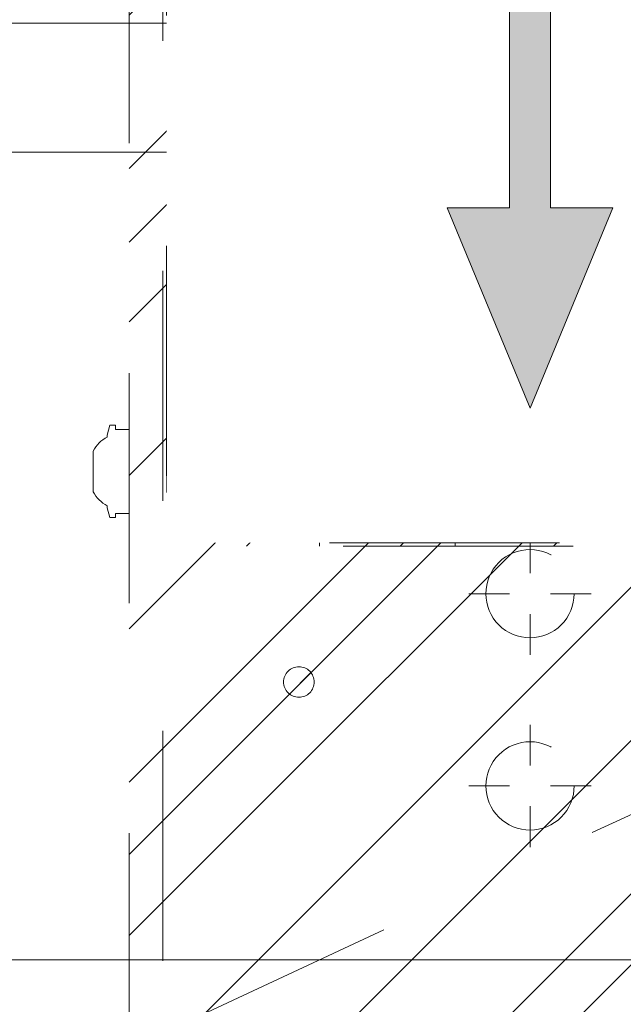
# Model space of a CAD drawing. Header units: inches. Extents: x -467 to -298, y -222 to 20.
# Tile 42 of 57: x -346.41 to -342.91, y 4.68 to 10.39. Entities that reach past the tile are written whole.
import ezdxf

# ---------------------------------------------------------------- set-up
doc = ezdxf.new("R2010")
doc.units = ezdxf.units.IN
doc.header["$LTSCALE"] = 32
doc.header["$MEASUREMENT"] = 0
doc.header["$PDMODE"] = 1
doc.header["$PDSIZE"] = -2
doc.linetypes.add('Dash Style-1', pattern=[0.083328, 0.041656, -0.041672])
for name, color, linetype, lineweight in [('Black', 7, 'Continuous', 18), ('DashLine', 7, 'Dash Style-1', 13), ('DashLineFill', 7, 'Dash Style-1', 13), ('Drawing', 7, 'Continuous', 18), ('Leg_Locator', 7, 'Continuous', 13), ('Metal-DeskStructure', 7, 'Continuous', 13), ('None', 7, 'Continuous', 18), ('SolidLine', 7, 'Continuous', 15)]:
    doc.layers.add(name, color=color, linetype=linetype, lineweight=lineweight)
pattern_1 = [(45, (0, 0), (-1.61301565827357, 1.935715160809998), []), (45, (-1.0608, 1.0608), (-0.4723460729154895, 0.4167612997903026), [])]

# ---------------------------------------------------------------- blocks, each defined once
blk = doc.blocks.new('Group-19')
at = {"layer": 'DashLine'}
blk.add_line((53.85826771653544, -8.858267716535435), (37.69458946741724, -16.39551466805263), dxfattribs=at)
at = {"layer": 'SolidLine', "flags": 128}
blk.add_lwpolyline([(36.0236220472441, -8.11023622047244), (53.85826771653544, -8.11023622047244), (53.85826771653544, -8.858267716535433), (36.0236220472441, -8.858267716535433)], close=True, dxfattribs=at)
blk = doc.blocks.new('Group-20')
at = {"layer": 'None'}
blk.add_blockref('Group-19', (0, 0), dxfattribs=at)
blk = doc.blocks.new('SL Utility Cabinet (2D)')
at = {"layer": 'None'}
blk.add_blockref('Group-20', (0, 0), dxfattribs=at)
at = {"layer": 'Drawing', "color": 0, "flags": 1}
for tag in ['Tag', 'Catalog', 'Option1', 'Option2', 'Option3', 'Option4', 'Option5', 'Option6', 'Option7', 'Option8', 'Option9', 'Option10', 'Option11', 'Option12', 'Custom', 'FinishGroup', 'Discount', 'Item2', 'Item3', 'Item6', 'Item9', 'Item10', 'Item12', 'Item13', 'Item16', 'Item19', 'Item20', 'Item21', 'Item22', 'Item23', 'Item24', 'Item25', 'Item8', 'Item18', 'Item1', 'Item4', 'Item5', 'Item7', 'Item11', 'Item14', 'Item15', 'Item17']:
    blk.add_attdef(tag, (-29.03280191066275, 17.05833678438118), '', height=0.007086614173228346, dxfattribs=at)
blk = doc.blocks.new('Group-35')
at = {"layer": 'DashLineFill', "linetype": 'Continuous', "lineweight": 13}
h = blk.add_hatch(dxfattribs=at)
h.set_pattern_fill('Steel', color=253, style=0, pattern_type=2)
h.set_pattern_definition(pattern_1)
h.paths.add_polyline_path([(-2.066929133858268, 1.397637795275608), (2.066929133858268, 1.397637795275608), (2.066929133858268, 0.1377952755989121), (2.106299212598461, 0.1377952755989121), (2.106299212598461, -0.1377952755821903), (2.066929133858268, -0.1377952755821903), (2.066929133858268, -5.275590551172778), (2.106299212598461, -5.275590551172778), (2.106299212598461, -5.55118110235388), (2.066929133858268, -5.55118110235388), (2.066929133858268, -5.82677165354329), (-2.066929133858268, -5.82677165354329), (-2.066929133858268, -5.55118110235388), (-2.106299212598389, -5.55118110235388), (-2.106299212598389, -5.275590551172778), (-2.066929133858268, -5.275590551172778), (-2.066929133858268, -0.1377952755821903), (-2.106299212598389, -0.1377952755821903), (-2.106299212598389, 0.1377952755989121), (-2.066929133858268, 0.1377952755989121)])
at = {"layer": 'DashLineFill', "flags": 128}
blk.add_lwpolyline([(-2.066929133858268, 1.397637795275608), (2.066929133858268, 1.397637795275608), (2.066929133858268, 0.1377952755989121), (2.106299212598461, 0.1377952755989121), (2.106299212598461, -0.1377952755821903), (2.066929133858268, -0.1377952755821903), (2.066929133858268, -5.275590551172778), (2.106299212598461, -5.275590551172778), (2.106299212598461, -5.55118110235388), (2.066929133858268, -5.55118110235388), (2.066929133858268, -5.82677165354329), (-2.066929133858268, -5.82677165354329), (-2.066929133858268, -5.55118110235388), (-2.106299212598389, -5.55118110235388), (-2.106299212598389, -5.275590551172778), (-2.066929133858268, -5.275590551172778), (-2.066929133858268, -0.1377952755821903), (-2.106299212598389, -0.1377952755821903), (-2.106299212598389, 0.1377952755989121), (-2.066929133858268, 0.1377952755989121)], close=True, dxfattribs=at)
at = {"layer": 'SolidLine', "flags": 128}
blk.add_lwpolyline([(-1.220472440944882, -5.826771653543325), (-1.220472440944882, -5.182588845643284), (-0.4330708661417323, -5.182588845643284), (-0.4330708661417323, -5.826771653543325)], dxfattribs=at)
blk = doc.blocks.new('TL14_upper_leg (2D)')
at = {"layer": 'SolidLine', "flags": 128}
blk.add_lwpolyline([(-2.322834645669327, -5.150007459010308), (-2.401574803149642, -5.150007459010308), (-2.401574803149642, -5.125984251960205), (-2.434055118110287, -5.125984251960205), (-2.4493110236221, -5.182920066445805), (-2.4493110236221, -5.194495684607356, 0.1579749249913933), (-2.531479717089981, -5.27563011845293), (-2.531479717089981, -5.511771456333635, 0.1560270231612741), (-2.4493110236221, -5.592846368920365), (-2.4493110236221, -5.60448150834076), (-2.434055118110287, -5.66141732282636), (-2.401574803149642, -5.66141732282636), (-2.401574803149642, -5.637394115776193), (-2.322834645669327, -5.637394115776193)], format="xyb", close=True, dxfattribs=at)
at = {"layer": 'DashLine', "color": 7}
blk.add_blockref('Group-35', (0, 0), dxfattribs=at)
blk = doc.blocks.new('Group-37')
at = {"layer": 'DashLine'}
for p, q in [((0.0001991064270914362, -0.9960629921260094), (0.0001991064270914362, -0.7598425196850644)), ((-0.117911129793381, -1.114173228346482), (-0.3541316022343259, -1.114173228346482)), ((0.1183093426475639, -1.114173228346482), (0.3545298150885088, -1.114173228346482)), ((0.0001991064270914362, -1.232283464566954), (0.0001991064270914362, -1.468503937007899))]:
    blk.add_line(p, q, dxfattribs=at)
at = {"layer": 'DashLine', "flags": 128}
blk.add_lwpolyline([(-0.2557064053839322, -1.114173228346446), (-0.2544741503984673, -1.089090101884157), (-0.2507892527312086, -1.064248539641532), (-0.2446871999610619, -1.039887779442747), (-0.236226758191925, -1.016242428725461), (-0.2254894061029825, -0.9935402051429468), (-0.2125785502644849, -0.971999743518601), (-0.1976185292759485, -0.9518284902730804), (-0.1807534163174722, -0.9332207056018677), (-0.1621456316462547, -0.9163555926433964), (-0.1419743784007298, -0.9013955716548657), (-0.1204339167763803, -0.8884847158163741), (-0.09773169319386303, -0.8777473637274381), (-0.0740863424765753, -0.8692869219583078), (-0.04972558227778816, -0.8631848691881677), (-0.02488402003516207, -0.8594999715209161), (0.000199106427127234, -0.8582677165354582), (0.02528223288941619, -0.8594999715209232), (0.05012379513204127, -0.8631848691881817), (0.0744845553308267, -0.8692869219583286), (0.09812990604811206, -0.8777473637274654), (0.1208321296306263, -0.8884847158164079), (0.1423725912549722, -0.9013955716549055), (0.1625438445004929, -0.9163555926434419), (0.1811516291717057, -0.9332207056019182), (0.1980167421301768, -0.9518284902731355), (0.2129767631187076, -0.9719997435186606), (0.2258876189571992, -0.9935402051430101), (0.2366249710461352, -1.016242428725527), (0.2450854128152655, -1.039887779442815), (0.2511874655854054, -1.064248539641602), (0.2548723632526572, -1.089090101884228), (0.2561046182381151, -1.114173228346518), (0.2548723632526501, -1.139256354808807), (0.2511874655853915, -1.164097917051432), (0.2450854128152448, -1.188458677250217), (0.2366249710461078, -1.212104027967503), (0.2258876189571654, -1.234806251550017), (0.2129767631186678, -1.256346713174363), (0.1980167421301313, -1.276517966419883), (0.1811516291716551, -1.295125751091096), (0.1625438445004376, -1.311990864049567), (0.1423725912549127, -1.326950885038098), (0.1208321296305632, -1.339861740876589), (0.0981299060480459, -1.350599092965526), (0.07448455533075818, -1.359059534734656), (0.05012379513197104, -1.365161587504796), (0.02528223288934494, -1.368846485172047), (0.0001991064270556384, -1.370078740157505), (-0.02488402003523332, -1.368846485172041), (-0.04972558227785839, -1.365161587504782), (-0.07408634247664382, -1.359059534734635), (-0.09773169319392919, -1.350599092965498), (-0.1204339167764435, -1.339861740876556), (-0.1419743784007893, -1.326950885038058), (-0.1621456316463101, -1.311990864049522), (-0.1807534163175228, -1.295125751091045), (-0.1976185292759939, -1.276517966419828), (-0.2125785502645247, -1.256346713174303), (-0.2254894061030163, -1.234806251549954), (-0.2362267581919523, -1.212104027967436), (-0.2446871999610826, -1.188458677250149), (-0.2507892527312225, -1.164097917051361), (-0.2544741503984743, -1.139256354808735)], close=True, dxfattribs=at)
blk = doc.blocks.new('Group-38')
at = {"layer": 'DashLine'}
for p, q in [((0, 0.1181102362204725), (0, 0.3543307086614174)), ((-0.1181102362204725, 0), (-0.3543307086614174, 0)), ((0.1181102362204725, 0), (0.3543307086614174, 0)), ((0, -0.1181102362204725), (0, -0.3543307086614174))]:
    blk.add_line(p, q, dxfattribs=at)
at = {"layer": 'DashLine', "flags": 128}
blk.add_lwpolyline([(-0.2559055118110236, 1.780109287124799e-14), (-0.2546732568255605, 0.02508312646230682), (-0.2509883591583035, 0.04992468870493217), (-0.2448863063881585, 0.07428544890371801), (-0.2364258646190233, 0.09793079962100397), (-0.2256885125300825, 0.120633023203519), (-0.2127776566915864, 0.1421734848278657), (-0.1978176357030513, 0.1623447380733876), (-0.1809525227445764, 0.1809525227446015), (-0.1623447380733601, 0.1978176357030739), (-0.1421734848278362, 0.2127776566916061), (-0.1206330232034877, 0.2256885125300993), (-0.09793079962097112, 0.2364258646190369), (-0.07428544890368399, 0.2448863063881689), (-0.04992468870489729, 0.2509883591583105), (-0.02508312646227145, 0.254673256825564), (1.786716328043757e-14, 0.2559055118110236), (0.02508312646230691, 0.2546732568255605), (0.04992468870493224, 0.2509883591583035), (0.07428544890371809, 0.2448863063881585), (0.09793079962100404, 0.2364258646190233), (0.1206330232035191, 0.2256885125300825), (0.1421734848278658, 0.2127776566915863), (0.1623447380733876, 0.1978176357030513), (0.1809525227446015, 0.1809525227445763), (0.1978176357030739, 0.1623447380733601), (0.2127776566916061, 0.1421734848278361), (0.2256885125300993, 0.1206330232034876), (0.2364258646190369, 0.09793079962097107), (0.2448863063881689, 0.07428544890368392), (0.2509883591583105, 0.04992468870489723), (0.254673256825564, 0.02508312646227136), (0.2559055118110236, -1.785791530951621e-14), (0.2546732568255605, -0.02508312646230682), (0.2509883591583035, -0.04992468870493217), (0.2448863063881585, -0.07428544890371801), (0.2364258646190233, -0.09793079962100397), (0.2256885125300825, -0.120633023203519), (0.2127776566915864, -0.1421734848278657), (0.1978176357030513, -0.1623447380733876), (0.1809525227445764, -0.1809525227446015), (0.1623447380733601, -0.1978176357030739), (0.1421734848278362, -0.2127776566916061), (0.1206330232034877, -0.2256885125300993), (0.09793079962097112, -0.2364258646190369), (0.07428544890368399, -0.2448863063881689), (0.04992468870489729, -0.2509883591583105), (0.02508312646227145, -0.254673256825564), (-1.777195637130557e-14, -0.2559055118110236), (-0.02508312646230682, -0.2546732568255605), (-0.04992468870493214, -0.2509883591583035), (-0.07428544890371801, -0.2448863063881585), (-0.09793079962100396, -0.2364258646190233), (-0.120633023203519, -0.2256885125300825), (-0.1421734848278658, -0.2127776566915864), (-0.1623447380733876, -0.1978176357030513), (-0.1809525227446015, -0.1809525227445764), (-0.1978176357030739, -0.1623447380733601), (-0.2127776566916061, -0.1421734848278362), (-0.2256885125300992, -0.1206330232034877), (-0.2364258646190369, -0.09793079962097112), (-0.2448863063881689, -0.07428544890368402), (-0.2509883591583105, -0.04992468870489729), (-0.254673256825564, -0.02508312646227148)], close=True, dxfattribs=at)
blk = doc.blocks.new('Group-39')
at = {"layer": 'DashLine'}
for p, q in [((-0.0001991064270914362, 1.232283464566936), (-0.0001991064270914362, 1.468503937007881)), ((-0.1183093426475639, 1.114173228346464), (-0.3545298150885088, 1.114173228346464)), ((0.117911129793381, 1.114173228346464), (0.3541316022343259, 1.114173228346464)), ((-0.0001991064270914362, 0.9960629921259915), (-0.0001991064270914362, 0.7598425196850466))]:
    blk.add_line(p, q, dxfattribs=at)
at = {"layer": 'DashLine', "flags": 128}
blk.add_lwpolyline([(-0.2561046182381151, 1.1141732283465), (-0.2548723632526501, 1.139256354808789), (-0.2511874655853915, 1.164097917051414), (-0.2450854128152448, 1.188458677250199), (-0.2366249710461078, 1.212104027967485), (-0.2258876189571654, 1.234806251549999), (-0.2129767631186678, 1.256346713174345), (-0.1980167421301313, 1.276517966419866), (-0.1811516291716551, 1.295125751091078), (-0.1625438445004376, 1.311990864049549), (-0.1423725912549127, 1.32695088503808), (-0.1208321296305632, 1.339861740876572), (-0.0981299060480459, 1.350599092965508), (-0.07448455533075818, 1.359059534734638), (-0.05012379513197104, 1.365161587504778), (-0.02528223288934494, 1.368846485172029), (-0.0001991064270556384, 1.370078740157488), (0.02488402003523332, 1.368846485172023), (0.04972558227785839, 1.365161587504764), (0.07408634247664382, 1.359059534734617), (0.09773169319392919, 1.35059909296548), (0.1204339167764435, 1.339861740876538), (0.1419743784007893, 1.32695088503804), (0.1621456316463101, 1.311990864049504), (0.1807534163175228, 1.295125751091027), (0.1976185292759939, 1.27651796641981), (0.2125785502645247, 1.256346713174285), (0.2254894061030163, 1.234806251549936), (0.2362267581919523, 1.212104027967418), (0.2446871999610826, 1.188458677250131), (0.2507892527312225, 1.164097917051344), (0.2544741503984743, 1.139256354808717), (0.2557064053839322, 1.114173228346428), (0.2544741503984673, 1.089090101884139), (0.2507892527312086, 1.064248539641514), (0.2446871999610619, 1.039887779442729), (0.236226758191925, 1.016242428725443), (0.2254894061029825, 0.993540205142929), (0.2125785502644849, 0.9719997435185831), (0.1976185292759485, 0.9518284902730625), (0.1807534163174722, 0.9332207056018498), (0.1621456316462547, 0.9163555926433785), (0.1419743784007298, 0.9013955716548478), (0.1204339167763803, 0.8884847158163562), (0.09773169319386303, 0.8777473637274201), (0.0740863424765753, 0.8692869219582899), (0.04972558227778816, 0.8631848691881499), (0.02488402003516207, 0.8594999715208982), (-0.000199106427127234, 0.8582677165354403), (-0.02528223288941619, 0.8594999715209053), (-0.05012379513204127, 0.8631848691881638), (-0.0744845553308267, 0.8692869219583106), (-0.09812990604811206, 0.8777473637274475), (-0.1208321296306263, 0.88848471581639), (-0.1423725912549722, 0.9013955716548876), (-0.1625438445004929, 0.9163555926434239), (-0.1811516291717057, 0.9332207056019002), (-0.1980167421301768, 0.9518284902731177), (-0.2129767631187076, 0.9719997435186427), (-0.2258876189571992, 0.9935402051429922), (-0.2366249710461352, 1.016242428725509), (-0.2450854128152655, 1.039887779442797), (-0.2511874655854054, 1.064248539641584), (-0.2548723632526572, 1.089090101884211)], close=True, dxfattribs=at)
blk = doc.blocks.new('1BRPT9-Bracket (2D)')
at = {"layer": 'DashLineFill', "linetype": 'Continuous', "lineweight": 13}
h = blk.add_hatch(dxfattribs=at)
h.set_pattern_fill('Steel', color=253, style=0, pattern_type=2)
h.set_pattern_definition(pattern_1)
edge = h.paths.add_edge_path()
edge.add_arc((1.677931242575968, -8.488188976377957), 0.2519685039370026, 269.999999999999, 360.0000000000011)
edge.add_line((1.929899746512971, -8.488188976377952), (1.929899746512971, -7.480314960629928))
edge.add_line((1.929899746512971, -7.480314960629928), (2.323600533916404, -7.480314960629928))
edge.add_line((2.323600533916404, -7.480314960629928), (2.323600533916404, 7.461135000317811))
edge.add_line((2.323600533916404, 7.461135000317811), (1.929899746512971, 7.480314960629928))
edge.add_line((1.929899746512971, 7.480314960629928), (1.929899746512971, 8.488188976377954))
edge.add_arc((1.677931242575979, 8.488188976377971), 0.2519685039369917, 359.999999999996, 450.0000000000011)
edge.add_line((1.677931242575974, 8.740157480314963), (-2.32206875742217, 8.740157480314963))
edge.add_line((-2.32206875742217, 8.740157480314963), (-2.32206875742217, -8.74015748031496))
edge.add_line((-2.32206875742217, -8.74015748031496), (1.677931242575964, -8.74015748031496))
h = blk.add_hatch(dxfattribs=at)
h.set_pattern_fill('Steel', color=253, style=0, pattern_type=2)
h.set_pattern_definition(pattern_1)
h.paths.add_polyline_path([(1.339348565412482, 0.6003937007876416), (1.348031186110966, 0.599967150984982), (1.35663018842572, 0.5986916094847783), (1.365062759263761, 0.5965793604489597), (1.373247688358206, 0.5936507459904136), (1.381106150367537, 0.5899339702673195), (1.388562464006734, 0.5854648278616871), (1.395544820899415, 0.5802863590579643), (1.401985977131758, 0.5744484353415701), (1.407823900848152, 0.5680072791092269), (1.413002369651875, 0.5610249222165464), (1.417471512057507, 0.5535686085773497), (1.421188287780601, 0.5457101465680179), (1.424116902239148, 0.5375252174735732), (1.426229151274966, 0.5290926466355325), (1.42750469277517, 0.520493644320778), (1.427931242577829, 0.511811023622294), (1.42750469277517, 0.50312840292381), (1.426229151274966, 0.4945294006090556), (1.424116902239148, 0.4860968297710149), (1.421188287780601, 0.4779119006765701), (1.417471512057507, 0.4700534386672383), (1.413002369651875, 0.4625971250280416), (1.407823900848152, 0.4556147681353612), (1.401985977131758, 0.449173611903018), (1.395544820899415, 0.4433356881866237), (1.388562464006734, 0.4381572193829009), (1.381106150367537, 0.4336880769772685), (1.373247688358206, 0.4299713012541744), (1.365062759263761, 0.4270426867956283), (1.35663018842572, 0.4249304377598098), (1.348031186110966, 0.4236548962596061), (1.339348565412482, 0.4232283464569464), (1.330665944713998, 0.4236548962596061), (1.322066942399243, 0.4249304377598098), (1.313634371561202, 0.4270426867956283), (1.305449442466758, 0.4299713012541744), (1.297590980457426, 0.4336880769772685), (1.290134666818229, 0.4381572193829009), (1.283152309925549, 0.4433356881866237), (1.276711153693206, 0.449173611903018), (1.270873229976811, 0.4556147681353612), (1.265694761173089, 0.4625971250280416), (1.261225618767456, 0.4700534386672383), (1.257508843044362, 0.4779119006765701), (1.254580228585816, 0.4860968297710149), (1.252467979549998, 0.4945294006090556), (1.251192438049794, 0.50312840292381), (1.250765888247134, 0.511811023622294), (1.251192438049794, 0.520493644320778), (1.252467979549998, 0.5290926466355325), (1.254580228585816, 0.5375252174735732), (1.257508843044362, 0.5457101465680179), (1.261225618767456, 0.5535686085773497), (1.265694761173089, 0.5610249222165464), (1.270873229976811, 0.5680072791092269), (1.276711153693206, 0.5744484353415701), (1.283152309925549, 0.5802863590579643), (1.290134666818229, 0.5854648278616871), (1.297590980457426, 0.5899339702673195), (1.305449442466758, 0.5936507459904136), (1.313634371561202, 0.5965793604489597), (1.322066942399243, 0.5986916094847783), (1.330665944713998, 0.599967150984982)])
h = blk.add_hatch(dxfattribs=at)
h.set_pattern_fill('Steel', color=253, style=0, pattern_type=2)
h.set_pattern_definition(pattern_1)
h.paths.add_polyline_path([(1.339348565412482, -0.619573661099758), (1.330665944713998, -0.6191471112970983), (1.322066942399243, -0.6178715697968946), (1.313634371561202, -0.615759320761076), (1.305449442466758, -0.6128307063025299), (1.297590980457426, -0.6091139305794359), (1.290134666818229, -0.6046447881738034), (1.283152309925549, -0.5994663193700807), (1.276711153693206, -0.5936283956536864), (1.270873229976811, -0.5871872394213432), (1.265694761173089, -0.5802048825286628), (1.261225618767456, -0.572748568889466), (1.257508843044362, -0.5648901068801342), (1.254580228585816, -0.5567051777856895), (1.252467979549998, -0.5482726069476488), (1.251192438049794, -0.5396736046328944), (1.250765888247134, -0.5309909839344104), (1.251192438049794, -0.5223083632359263), (1.252467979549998, -0.5137093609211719), (1.254580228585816, -0.5052767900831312), (1.257508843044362, -0.4970918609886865), (1.261225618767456, -0.4892333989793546), (1.265694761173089, -0.481777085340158), (1.270873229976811, -0.4747947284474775), (1.276711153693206, -0.4683535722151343), (1.283152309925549, -0.46251564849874), (1.290134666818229, -0.4573371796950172), (1.297590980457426, -0.4528680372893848), (1.305449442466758, -0.4491512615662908), (1.313634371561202, -0.4462226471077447), (1.322066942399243, -0.4441103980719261), (1.330665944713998, -0.4428348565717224), (1.339348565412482, -0.4424083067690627), (1.348031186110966, -0.4428348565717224), (1.35663018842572, -0.4441103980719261), (1.365062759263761, -0.4462226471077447), (1.373247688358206, -0.4491512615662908), (1.381106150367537, -0.4528680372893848), (1.388562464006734, -0.4573371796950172), (1.395544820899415, -0.46251564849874), (1.401985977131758, -0.4683535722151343), (1.407823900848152, -0.4747947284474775), (1.413002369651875, -0.481777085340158), (1.417471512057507, -0.4892333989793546), (1.421188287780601, -0.4970918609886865), (1.424116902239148, -0.5052767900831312), (1.426229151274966, -0.5137093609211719), (1.42750469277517, -0.5223083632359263), (1.427931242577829, -0.5309909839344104), (1.42750469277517, -0.5396736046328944), (1.426229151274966, -0.5482726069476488), (1.424116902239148, -0.5567051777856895), (1.421188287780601, -0.5648901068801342), (1.417471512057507, -0.572748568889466), (1.413002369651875, -0.5802048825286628), (1.407823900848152, -0.5871872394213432), (1.401985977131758, -0.5936283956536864), (1.395544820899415, -0.5994663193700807), (1.388562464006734, -0.6046447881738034), (1.381106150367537, -0.6091139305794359), (1.373247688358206, -0.6128307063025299), (1.365062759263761, -0.615759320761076), (1.35663018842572, -0.6178715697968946), (1.348031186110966, -0.6191471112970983)])
h = blk.add_hatch(dxfattribs=at)
h.set_pattern_fill('Steel', color=253, style=0, pattern_type=2)
h.set_pattern_definition(pattern_1)
h.paths.add_polyline_path([(1.339348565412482, -3.021148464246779), (1.330665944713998, -3.020721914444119), (1.322066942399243, -3.019446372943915), (1.313634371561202, -3.017334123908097), (1.305449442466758, -3.014405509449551), (1.297590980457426, -3.010688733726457), (1.290134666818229, -3.006219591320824), (1.283152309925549, -3.001041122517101), (1.276711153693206, -2.995203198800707), (1.270873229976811, -2.988762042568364), (1.265694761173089, -2.981779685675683), (1.261225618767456, -2.974323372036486), (1.257508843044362, -2.966464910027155), (1.254580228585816, -2.95827998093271), (1.252467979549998, -2.949847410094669), (1.251192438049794, -2.941248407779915), (1.250765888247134, -2.932565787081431), (1.251192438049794, -2.923883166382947), (1.252467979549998, -2.915284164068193), (1.254580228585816, -2.906851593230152), (1.257508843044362, -2.898666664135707), (1.261225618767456, -2.890808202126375), (1.265694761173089, -2.883351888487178), (1.270873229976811, -2.876369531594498), (1.276711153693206, -2.869928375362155), (1.283152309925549, -2.864090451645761), (1.290134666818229, -2.858911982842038), (1.297590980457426, -2.854442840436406), (1.305449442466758, -2.850726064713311), (1.313634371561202, -2.847797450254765), (1.322066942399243, -2.845685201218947), (1.330665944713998, -2.844409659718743), (1.339348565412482, -2.843983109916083), (1.348031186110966, -2.844409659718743), (1.35663018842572, -2.845685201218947), (1.365062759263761, -2.847797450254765), (1.373247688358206, -2.850726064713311), (1.381106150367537, -2.854442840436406), (1.388562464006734, -2.858911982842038), (1.395544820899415, -2.864090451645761), (1.401985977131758, -2.869928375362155), (1.407823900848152, -2.876369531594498), (1.413002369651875, -2.883351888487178), (1.417471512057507, -2.890808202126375), (1.421188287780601, -2.898666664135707), (1.424116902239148, -2.906851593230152), (1.426229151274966, -2.915284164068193), (1.42750469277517, -2.923883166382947), (1.427931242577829, -2.932565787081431), (1.42750469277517, -2.941248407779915), (1.426229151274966, -2.949847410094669), (1.424116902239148, -2.95827998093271), (1.421188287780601, -2.966464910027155), (1.417471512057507, -2.974323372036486), (1.413002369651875, -2.981779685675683), (1.407823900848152, -2.988762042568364), (1.401985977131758, -2.995203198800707), (1.395544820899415, -3.001041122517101), (1.388562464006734, -3.006219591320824), (1.381106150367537, -3.010688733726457), (1.373247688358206, -3.014405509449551), (1.365062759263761, -3.017334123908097), (1.35663018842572, -3.019446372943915), (1.348031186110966, -3.020721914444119)])
at = {"layer": 'DashLineFill'}
blk.add_line((2.126750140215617, 7.461135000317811), (2.126750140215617, -7.480314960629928), dxfattribs=at)
at = {"layer": 'DashLineFill', "flags": 128}
blk.add_lwpolyline([(1.677931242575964, -8.74015748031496, 0.4142135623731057), (1.929899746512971, -8.488188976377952), (1.929899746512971, -7.480314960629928), (2.323600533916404, -7.480314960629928), (2.323600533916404, 7.461135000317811), (1.929899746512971, 7.480314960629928), (1.929899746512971, 8.488188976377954, 0.4142135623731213), (1.677931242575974, 8.740157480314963), (-2.32206875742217, 8.740157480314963), (-2.32206875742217, -8.74015748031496)], format="xyb", close=True, dxfattribs=at)
for points in [[(1.339348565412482, 0.6003937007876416), (1.348031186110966, 0.599967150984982), (1.35663018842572, 0.5986916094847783), (1.365062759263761, 0.5965793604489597), (1.373247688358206, 0.5936507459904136), (1.381106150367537, 0.5899339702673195), (1.388562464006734, 0.5854648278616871), (1.395544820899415, 0.5802863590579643), (1.401985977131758, 0.5744484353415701), (1.407823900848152, 0.5680072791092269), (1.413002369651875, 0.5610249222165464), (1.417471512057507, 0.5535686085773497), (1.421188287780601, 0.5457101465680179), (1.424116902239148, 0.5375252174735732), (1.426229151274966, 0.5290926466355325), (1.42750469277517, 0.520493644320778), (1.427931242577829, 0.511811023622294), (1.42750469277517, 0.50312840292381), (1.426229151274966, 0.4945294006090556), (1.424116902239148, 0.4860968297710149), (1.421188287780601, 0.4779119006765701), (1.417471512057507, 0.4700534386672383), (1.413002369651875, 0.4625971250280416), (1.407823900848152, 0.4556147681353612), (1.401985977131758, 0.449173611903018), (1.395544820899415, 0.4433356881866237), (1.388562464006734, 0.4381572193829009), (1.381106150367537, 0.4336880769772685), (1.373247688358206, 0.4299713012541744), (1.365062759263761, 0.4270426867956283), (1.35663018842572, 0.4249304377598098), (1.348031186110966, 0.4236548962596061), (1.339348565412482, 0.4232283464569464), (1.330665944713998, 0.4236548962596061), (1.322066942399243, 0.4249304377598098), (1.313634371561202, 0.4270426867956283), (1.305449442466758, 0.4299713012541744), (1.297590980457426, 0.4336880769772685), (1.290134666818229, 0.4381572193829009), (1.283152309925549, 0.4433356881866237), (1.276711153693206, 0.449173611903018), (1.270873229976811, 0.4556147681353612), (1.265694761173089, 0.4625971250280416), (1.261225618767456, 0.4700534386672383), (1.257508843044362, 0.4779119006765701), (1.254580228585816, 0.4860968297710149), (1.252467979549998, 0.4945294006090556), (1.251192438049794, 0.50312840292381), (1.250765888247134, 0.511811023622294), (1.251192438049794, 0.520493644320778), (1.252467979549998, 0.5290926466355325), (1.254580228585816, 0.5375252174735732), (1.257508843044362, 0.5457101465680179), (1.261225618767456, 0.5535686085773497), (1.265694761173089, 0.5610249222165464), (1.270873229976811, 0.5680072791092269), (1.276711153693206, 0.5744484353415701), (1.283152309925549, 0.5802863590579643), (1.290134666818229, 0.5854648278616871), (1.297590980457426, 0.5899339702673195), (1.305449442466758, 0.5936507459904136), (1.313634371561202, 0.5965793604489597), (1.322066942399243, 0.5986916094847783), (1.330665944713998, 0.599967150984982)], [(1.339348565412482, -0.619573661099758), (1.330665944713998, -0.6191471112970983), (1.322066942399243, -0.6178715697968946), (1.313634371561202, -0.615759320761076), (1.305449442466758, -0.6128307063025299), (1.297590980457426, -0.6091139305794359), (1.290134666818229, -0.6046447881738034), (1.283152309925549, -0.5994663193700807), (1.276711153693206, -0.5936283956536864), (1.270873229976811, -0.5871872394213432), (1.265694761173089, -0.5802048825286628), (1.261225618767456, -0.572748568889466), (1.257508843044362, -0.5648901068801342), (1.254580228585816, -0.5567051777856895), (1.252467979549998, -0.5482726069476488), (1.251192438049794, -0.5396736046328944), (1.250765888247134, -0.5309909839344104), (1.251192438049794, -0.5223083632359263), (1.252467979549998, -0.5137093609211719), (1.254580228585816, -0.5052767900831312), (1.257508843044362, -0.4970918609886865), (1.261225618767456, -0.4892333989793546), (1.265694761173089, -0.481777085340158), (1.270873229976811, -0.4747947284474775), (1.276711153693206, -0.4683535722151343), (1.283152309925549, -0.46251564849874), (1.290134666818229, -0.4573371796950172), (1.297590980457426, -0.4528680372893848), (1.305449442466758, -0.4491512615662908), (1.313634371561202, -0.4462226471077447), (1.322066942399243, -0.4441103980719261), (1.330665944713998, -0.4428348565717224), (1.339348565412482, -0.4424083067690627), (1.348031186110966, -0.4428348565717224), (1.35663018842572, -0.4441103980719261), (1.365062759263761, -0.4462226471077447), (1.373247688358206, -0.4491512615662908), (1.381106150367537, -0.4528680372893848), (1.388562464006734, -0.4573371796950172), (1.395544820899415, -0.46251564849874), (1.401985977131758, -0.4683535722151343), (1.407823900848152, -0.4747947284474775), (1.413002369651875, -0.481777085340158), (1.417471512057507, -0.4892333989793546), (1.421188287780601, -0.4970918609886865), (1.424116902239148, -0.5052767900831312), (1.426229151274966, -0.5137093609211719), (1.42750469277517, -0.5223083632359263), (1.427931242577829, -0.5309909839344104), (1.42750469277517, -0.5396736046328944), (1.426229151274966, -0.5482726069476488), (1.424116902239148, -0.5567051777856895), (1.421188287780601, -0.5648901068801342), (1.417471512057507, -0.572748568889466), (1.413002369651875, -0.5802048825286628), (1.407823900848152, -0.5871872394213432), (1.401985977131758, -0.5936283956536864), (1.395544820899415, -0.5994663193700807), (1.388562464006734, -0.6046447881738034), (1.381106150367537, -0.6091139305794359), (1.373247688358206, -0.6128307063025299), (1.365062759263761, -0.615759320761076), (1.35663018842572, -0.6178715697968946), (1.348031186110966, -0.6191471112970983)], [(1.339348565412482, -3.021148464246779), (1.330665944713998, -3.020721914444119), (1.322066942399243, -3.019446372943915), (1.313634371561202, -3.017334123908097), (1.305449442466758, -3.014405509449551), (1.297590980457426, -3.010688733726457), (1.290134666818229, -3.006219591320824), (1.283152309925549, -3.001041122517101), (1.276711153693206, -2.995203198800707), (1.270873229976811, -2.988762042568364), (1.265694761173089, -2.981779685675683), (1.261225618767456, -2.974323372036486), (1.257508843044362, -2.966464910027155), (1.254580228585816, -2.95827998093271), (1.252467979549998, -2.949847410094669), (1.251192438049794, -2.941248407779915), (1.250765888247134, -2.932565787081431), (1.251192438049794, -2.923883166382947), (1.252467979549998, -2.915284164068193), (1.254580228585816, -2.906851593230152), (1.257508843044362, -2.898666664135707), (1.261225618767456, -2.890808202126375), (1.265694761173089, -2.883351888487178), (1.270873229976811, -2.876369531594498), (1.276711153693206, -2.869928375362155), (1.283152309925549, -2.864090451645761), (1.290134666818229, -2.858911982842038), (1.297590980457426, -2.854442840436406), (1.305449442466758, -2.850726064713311), (1.313634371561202, -2.847797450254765), (1.322066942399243, -2.845685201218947), (1.330665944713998, -2.844409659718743), (1.339348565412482, -2.843983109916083), (1.348031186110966, -2.844409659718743), (1.35663018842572, -2.845685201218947), (1.365062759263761, -2.847797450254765), (1.373247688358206, -2.850726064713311), (1.381106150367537, -2.854442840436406), (1.388562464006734, -2.858911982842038), (1.395544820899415, -2.864090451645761), (1.401985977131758, -2.869928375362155), (1.407823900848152, -2.876369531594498), (1.413002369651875, -2.883351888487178), (1.417471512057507, -2.890808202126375), (1.421188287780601, -2.898666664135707), (1.424116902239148, -2.906851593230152), (1.426229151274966, -2.915284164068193), (1.42750469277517, -2.923883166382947), (1.427931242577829, -2.932565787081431), (1.42750469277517, -2.941248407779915), (1.426229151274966, -2.949847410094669), (1.424116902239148, -2.95827998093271), (1.421188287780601, -2.966464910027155), (1.417471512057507, -2.974323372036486), (1.413002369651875, -2.981779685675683), (1.407823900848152, -2.988762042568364), (1.401985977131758, -2.995203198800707), (1.395544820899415, -3.001041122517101), (1.388562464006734, -3.006219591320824), (1.381106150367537, -3.010688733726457), (1.373247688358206, -3.014405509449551), (1.365062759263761, -3.017334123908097), (1.35663018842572, -3.019446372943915), (1.348031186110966, -3.020721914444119)]]:
    blk.add_lwpolyline(points, close=True, dxfattribs=at)
at = {"layer": 'DashLineFill', "linetype": 'Continuous', "lineweight": 5}
for p in [(0.0001991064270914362, 1.114173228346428), (0.0001991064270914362, -1.790343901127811e-14), (0.0001991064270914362, -1.114173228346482)]:
    blk.add_point(p, dxfattribs=at)
at = {"layer": 'Metal-DeskStructure', "color": 7}
for name in ['Group-39', 'Group-38', 'Group-37']:
    blk.add_blockref(name, (0, 0), dxfattribs=at)
blk = doc.blocks.new('1BRPT8_Cover (2D)')
at = {"layer": 'DashLine', "linetype": 'Continuous', "lineweight": 5}
blk.add_point((0, 0), dxfattribs=at)
blk = doc.blocks.new('SlateLegLocator-L3')
at = {"color": 255, "linetype": 'Dash Style-1', "lineweight": 5}
blk.add_wipeout([(-2.106299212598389, 1.3779527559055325), (2.10629921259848, 1.3779527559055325), (2.10629921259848, -5.807086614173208), (-2.106299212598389, -5.807086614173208)], dxfattribs=at).dxf.layer = 'Black'
at = {"layer": 'Leg_Locator', "linetype": 'Continuous', "lineweight": 0, "true_color": 0xff0000}
h = blk.add_hatch(color=1, dxfattribs=at)
edge = h.paths.add_edge_path()
edge.add_line((4.475859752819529e-14, -5.0275590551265), (-0.4794678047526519, -3.866141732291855))
edge.add_line((-0.4794678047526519, -3.866141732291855), (-0.1181102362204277, -3.866141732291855))
edge.add_line((-0.1181102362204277, -3.866141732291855), (-0.1181102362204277, -1.37222430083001))
edge.add_arc((4.476974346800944e-14, -0.1574803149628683), 1.220472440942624, 264.4465558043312, 275.5534441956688)
edge.add_line((0.1181102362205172, -1.37222430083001), (0.1181102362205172, -3.866141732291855))
edge.add_line((0.1181102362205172, -3.866141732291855), (0.4794678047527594, -3.866141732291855))
edge.add_line((0.4794678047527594, -3.866141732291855), (4.474198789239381e-14, -5.0275590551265))
at = {"layer": 'Black', "linetype": 'Dash Style-1', "lineweight": 5, "flags": 128}
blk.add_lwpolyline([(-2.106299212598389, 1.377952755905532), (2.106299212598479, 1.377952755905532), (2.106299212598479, -5.807086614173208), (-2.106299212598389, -5.807086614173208)], close=True, dxfattribs=at)
at = {"layer": 'Leg_Locator', "flags": 128}
blk.add_lwpolyline([(4.475859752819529e-14, -5.0275590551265), (-0.4794678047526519, -3.866141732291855), (-0.1181102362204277, -3.866141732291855), (-0.1181102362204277, -1.37222430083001, 0.04850091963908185), (0.1181102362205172, -1.37222430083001), (0.1181102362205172, -3.866141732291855), (0.4794678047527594, -3.866141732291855)], format="xyb", close=True, dxfattribs=at)
blk = doc.blocks.new('Group-59')
at = {"layer": 'None', "color": 7, "rotation": 180}
for name in ['1BRPT8_Cover (2D)', '1BRPT9-Bracket (2D)']:
    blk.add_blockref(name, (61.87795275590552, -11.41732283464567), dxfattribs=at)
at = {"layer": 'None', "color": 7}
blk.add_blockref('TL14_upper_leg (2D)', (61.87795275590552, -5.31496062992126), dxfattribs=at)
blk.add_blockref('SlateLegLocator-L3', (61.87795275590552, -5.31496062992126), dxfattribs=at)
blk = doc.blocks.new('Group-61')
at = {"layer": 'None'}
blk.add_blockref('Group-59', (0, 0), dxfattribs=at)
blk = doc.blocks.new('SL Credenza Desk Top (2D)')
at = {"layer": 'None'}
blk.add_blockref('Group-61', (0, 0), dxfattribs=at)
at = {"layer": 'Drawing', "color": 0, "flags": 1}
for tag in ['Tag', 'Catalog', 'Option1', 'Option2', 'Option3', 'Option4', 'Option5', 'Option6', 'Option7', 'Option8', 'Option9', 'Option10', 'Option11', 'Option12', 'Custom', 'FinishGroup', 'Discount', 'Item2', 'Item3', 'Item6', 'Item9', 'Item10', 'Item12', 'Item13', 'Item16', 'Item19', 'Item20', 'Item21', 'Item22', 'Item23', 'Item24', 'Item25', 'Item8', 'Item18', 'Item1', 'Item4', 'Item5', 'Item7', 'Item11', 'Item14', 'Item15', 'Item17']:
    blk.add_attdef(tag, (-45.8715836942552, 8.953742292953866), '', height=0.007086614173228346, dxfattribs=at)
blk = doc.blocks.new('Group-71')
at = {"layer": 'SolidLine', "flags": 128}
blk.add_lwpolyline([(12.01968503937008, -13.53149606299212), (83.98818897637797, -13.53149606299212), (83.98818897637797, -25.53937007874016), (12.01968503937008, -25.53937007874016)], close=True, dxfattribs=at)
blk = doc.blocks.new('Group-72')
at = {"layer": 'None'}
blk.add_blockref('Group-71', (0, 0), dxfattribs=at)
blk = doc.blocks.new('Group-73')
at = {"layer": 'None'}
blk.add_blockref('Group-72', (0, 0), dxfattribs=at)
blk = doc.blocks.new('SL Overhead (2D)')
at = {"layer": 'None'}
blk.add_blockref('Group-73', (0, 0), dxfattribs=at)
at = {"layer": 'Drawing', "color": 0, "flags": 1}
for tag in ['Tag', 'Catalog', 'Option1', 'Option2', 'Option3', 'Option4', 'Option5', 'Option6', 'Option7', 'Option8', 'Option9', 'Option10', 'Option11', 'Option12', 'Custom', 'FinishGroup', 'Discount', 'Item2', 'Item3', 'Item6', 'Item9', 'Item10', 'Item12', 'Item13', 'Item16', 'Item19', 'Item20', 'Item21', 'Item22', 'Item23', 'Item24', 'Item25', 'Item8', 'Item18', 'Item1', 'Item4', 'Item5', 'Item7', 'Item11', 'Item14', 'Item15', 'Item17']:
    blk.add_attdef(tag, (-59.01508537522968, -138.5264635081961), '', height=0.007086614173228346, dxfattribs=at)

msp = doc.modelspace()

# ---------------------------------------------------------------- block references
at = {"layer": 'Drawing'}
msp.add_blockref('SL Utility Cabinet (2D)', (-388.4921259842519, 18.4763779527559), dxfattribs=at)

# ---------------------------------------------------------------- next in the draw order: block references
msp.add_blockref('SL Credenza Desk Top (2D)', (-405.3309077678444, 18.47637795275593), dxfattribs=at)

# ---------------------------------------------------------------- next in the draw order: block references
msp.add_blockref('SL Overhead (2D)', (-418.4842519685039, 30.4763779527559), dxfattribs=at)

doc.saveas('drawing.dxf')
